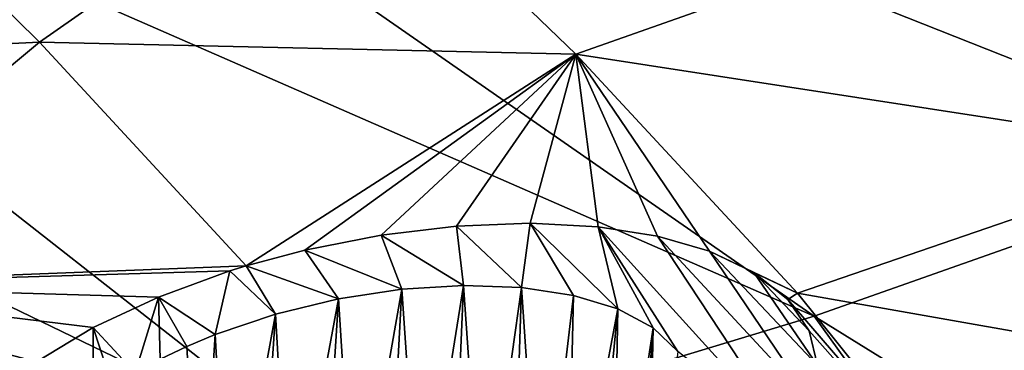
# Model space of a CAD drawing. Header units: metres. Extents: x -90 to 304, y -90 to 74.
# Tile 250 of 256: x 263.15 to 267.66, y 9.92 to 11.43. Entities that reach past the tile are written whole.
import ezdxf

# ---------------------------------------------------------------- set-up
doc = ezdxf.new("R2010")
doc.units = ezdxf.units.M
doc.layers.add('solid_21662050_350', color=7, linetype='CONTINUOUS')

msp = doc.modelspace()

# ---------------------------------------------------------------- linework, layer by layer
at = {"layer": 'solid_21662050_350'}
for points in [[(263.298676, 14.227581, 204.644012), (261.648987, 13.639167, 206.2798), (268.843079, 10.795231, 208.937225)], [(263.298676, 14.227581, 204.644012), (268.843079, 10.795231, 208.937225), (270.724823, 11.569198, 206.785782)], [(261.648987, 13.639167, 206.2798), (259.869965, 13.095754, 207.790588), (266.791626, 10.072475, 210.946411)], [(261.648987, 13.639167, 206.2798), (266.791626, 10.072475, 210.946411), (268.843079, 10.795231, 208.937225)], [(259.869965, 13.095754, 207.790588), (257.97229, 12.600593, 209.167343), (264.582581, 9.405187, 212.801529)], [(259.869965, 13.095754, 207.790588), (264.582581, 9.405187, 212.801529), (266.791626, 10.072475, 210.946411)], [(257.97229, 12.600593, 209.167343), (262.228973, 8.797293, 214.491684), (264.582581, 9.405187, 212.801529)], [(261.012238, 11.21786, 145.118866), (262.265289, 12.288722, 143.497269), (263.243134, 11.325429, 145.767731)], [(263.243134, 11.325429, 145.767731), (262.265289, 12.288722, 143.497269), (264.634674, 12.296215, 144.4823)], [(263.243134, 11.325429, 145.767731), (264.634674, 12.296215, 144.4823), (265.699005, 11.271077, 146.853546)], [(265.699005, 11.271077, 146.853546), (264.634674, 12.296215, 144.4823), (267.511963, 11.90861, 146.429916)], [(265.699005, 11.271077, 146.853546), (267.511963, 11.90861, 146.429916), (268.600311, 10.824194, 148.876175)], [(268.600311, 10.824194, 148.876175), (267.511963, 11.90861, 146.429916), (270.439819, 11.530824, 148.384995)], [(261.012238, 11.21786, 145.118866), (263.243134, 11.325429, 145.767731), (261.905914, 10.214253, 147.452576)], [(261.905914, 10.214253, 147.452576), (263.243134, 11.325429, 145.767731), (264.189758, 10.302197, 148.115402)], [(264.189758, 10.302197, 148.115402), (263.243134, 11.325429, 145.767731), (265.699005, 11.271077, 146.853546)], [(264.459106, 10.374507, 148.076981), (264.189758, 10.302197, 148.115402), (265.699005, 11.271077, 146.853546)], [(264.807312, 10.443346, 148.076859), (264.459106, 10.374507, 148.076981), (265.699005, 11.271077, 146.853546)], [(265.15329, 10.484603, 148.130615), (264.807312, 10.443346, 148.076859), (265.699005, 11.271077, 146.853546)], [(265.490265, 10.497513, 148.236389), (265.15329, 10.484603, 148.130615), (265.699005, 11.271077, 146.853546)], [(265.801422, 10.481421, 148.388153), (265.490265, 10.497513, 148.236389), (265.699005, 11.271077, 146.853546)], [(266.714569, 10.177154, 149.321671), (265.699005, 11.271077, 146.853546), (268.600311, 10.824194, 148.876175)], [(266.311676, 10.369427, 148.80011), (265.699005, 11.271077, 146.853546), (266.714569, 10.177154, 149.321671)], [(266.074188, 10.437763, 148.577637), (265.801422, 10.481421, 148.388153), (265.699005, 11.271077, 146.853546)], [(266.311676, 10.369427, 148.80011), (266.074188, 10.437763, 148.577637), (265.699005, 11.271077, 146.853546)], [(266.714569, 10.177154, 149.321671), (268.600311, 10.824194, 148.876175), (269.614441, 9.667068, 151.433548)], [(268.843079, 10.795231, 208.937225), (266.791626, 10.072475, 210.946411), (272.669403, 6.436925, 214.668228)], [(265.185425, 10.213077, 148.663376), (264.807312, 10.443346, 148.076859), (265.15329, 10.484603, 148.130615)], [(265.450195, 10.203702, 148.782303), (265.15329, 10.484603, 148.130615), (265.490265, 10.497513, 148.236389)], [(265.185425, 10.213077, 148.663376), (265.15329, 10.484603, 148.130615), (265.450195, 10.203702, 148.782303)], [(265.450195, 10.203702, 148.782303), (265.490265, 10.497513, 148.236389), (265.689209, 10.167333, 148.943344)], [(265.892303, 10.105348, 149.139572), (265.490265, 10.497513, 148.236389), (265.801422, 10.481421, 148.388153)], [(265.892303, 10.105348, 149.139572), (265.689209, 10.167333, 148.943344), (265.490265, 10.497513, 148.236389)], [(266.694244, 9.498164, 150.604095), (265.801422, 10.481421, 148.388153), (266.074188, 10.437763, 148.577637)], [(266.167267, 9.910597, 149.61644), (265.801422, 10.481421, 148.388153), (266.694244, 9.498164, 150.604095)], [(266.054291, 10.018775, 149.366852), (265.801422, 10.481421, 148.388153), (266.167267, 9.910597, 149.61644)], [(265.892303, 10.105348, 149.139572), (265.801422, 10.481421, 148.388153), (266.054291, 10.018775, 149.366852)], [(264.903351, 10.195423, 148.590363), (264.459106, 10.374507, 148.076981), (264.807312, 10.443346, 148.076859)], [(264.903351, 10.195423, 148.590363), (264.807312, 10.443346, 148.076859), (265.185425, 10.213077, 148.663376)], [(266.781128, 9.675191, 150.299774), (266.074188, 10.437763, 148.577637), (266.311676, 10.369427, 148.80011)], [(266.694244, 9.498164, 150.604095), (266.074188, 10.437763, 148.577637), (266.781128, 9.675191, 150.299774)], [(264.612946, 10.151221, 148.566299), (264.189758, 10.302197, 148.115402), (264.459106, 10.374507, 148.076981)], [(264.612946, 10.151221, 148.566299), (264.459106, 10.374507, 148.076981), (264.903351, 10.195423, 148.590363)], [(266.514923, 10.271785, 149.064529), (266.311676, 10.369427, 148.80011), (266.714569, 10.177154, 149.321671)], [(266.805725, 9.846092, 149.984375), (266.311676, 10.369427, 148.80011), (266.514923, 10.271785, 149.064529)], [(266.781128, 9.675191, 150.299774), (266.311676, 10.369427, 148.80011), (266.805725, 9.846092, 149.984375)], [(264.115509, 10.279153, 148.132278), (261.905914, 10.214253, 147.452576), (264.189758, 10.302197, 148.115402)], [(264.324066, 10.081586, 148.593338), (264.115509, 10.279153, 148.132278), (264.189758, 10.302197, 148.115402)], [(264.324066, 10.081586, 148.593338), (264.189758, 10.302197, 148.115402), (264.612946, 10.151221, 148.566299)], [(264.115509, 10.279153, 148.132278), (263.788452, 10.159695, 148.243134), (261.905914, 10.214253, 147.452576)], [(264.047607, 9.988522, 148.67215), (263.788452, 10.159695, 148.243134), (264.115509, 10.279153, 148.132278)], [(264.047607, 9.988522, 148.67215), (264.115509, 10.279153, 148.132278), (264.324066, 10.081586, 148.593338)], [(266.670715, 10.147878, 149.359924), (266.514923, 10.271785, 149.064529), (266.714569, 10.177154, 149.321671)], [(266.768494, 10.004815, 149.66893), (266.514923, 10.271785, 149.064529), (266.670715, 10.147878, 149.359924)], [(266.805725, 9.846092, 149.984375), (266.514923, 10.271785, 149.064529), (266.768494, 10.004815, 149.66893)], [(263.230377, 9.863618, 148.620087), (263.020782, 9.697251, 148.873413), (261.905914, 10.214253, 147.452576)], [(263.489594, 10.019704, 148.407242), (263.230377, 9.863618, 148.620087), (261.905914, 10.214253, 147.452576)], [(263.788452, 10.159695, 148.243134), (263.489594, 10.019704, 148.407242), (261.905914, 10.214253, 147.452576)], [(264.612946, 10.151221, 148.566299), (264.903351, 10.195423, 148.590363), (264.687134, 8.972724, 148.196304)], [(264.903351, 10.195423, 148.590363), (264.837158, 8.974923, 148.199921), (264.687134, 8.972724, 148.196304)], [(264.903351, 10.195423, 148.590363), (264.986084, 8.971399, 148.218124), (264.837158, 8.974923, 148.199921)], [(264.903351, 10.195423, 148.590363), (265.185425, 10.213077, 148.663376), (264.986084, 8.971399, 148.218124)], [(265.185425, 10.213077, 148.663376), (265.132263, 8.962191, 148.250732), (264.986084, 8.971399, 148.218124)], [(265.185425, 10.213077, 148.663376), (265.274139, 8.947398, 148.297363), (265.132263, 8.962191, 148.250732)], [(265.185425, 10.213077, 148.663376), (265.450195, 10.203702, 148.782303), (265.274139, 8.947398, 148.297363)], [(265.450195, 10.203702, 148.782303), (265.410126, 8.927184, 148.357498), (265.274139, 8.947398, 148.297363)], [(265.450195, 10.203702, 148.782303), (265.538757, 8.901771, 148.430511), (265.410126, 8.927184, 148.357498)], [(265.450195, 10.203702, 148.782303), (265.689209, 10.167333, 148.943344), (265.538757, 8.901771, 148.430511)], [(263.682037, 9.812407, 148.883026), (263.489594, 10.019704, 148.407242), (263.788452, 10.159695, 148.243134)], [(263.682037, 9.812407, 148.883026), (263.788452, 10.159695, 148.243134), (263.795288, 9.875201, 148.801132)], [(263.917664, 9.934139, 148.730576), (263.788452, 10.159695, 148.243134), (264.047607, 9.988522, 148.67215)], [(263.795288, 9.875201, 148.801132), (263.788452, 10.159695, 148.243134), (263.917664, 9.934139, 148.730576)], [(264.324066, 10.081586, 148.593338), (264.612946, 10.151221, 148.566299), (264.390442, 8.951316, 148.232819)], [(264.612946, 10.151221, 148.566299), (264.537689, 8.964827, 148.207306), (264.390442, 8.951316, 148.232819)], [(264.612946, 10.151221, 148.566299), (264.687134, 8.972724, 148.196304), (264.537689, 8.964827, 148.207306)], [(265.689209, 10.167333, 148.943344), (265.6586, 8.871435, 148.515579), (265.538757, 8.901771, 148.430511)], [(265.892303, 10.105348, 149.139572), (265.6586, 8.871435, 148.515579), (265.689209, 10.167333, 148.943344)], [(266.670715, 10.147878, 149.359924), (266.714569, 10.177154, 149.321671), (267.652588, 9.011406, 151.896667)], [(266.768494, 10.004815, 149.66893), (266.670715, 10.147878, 149.359924), (267.652588, 9.011406, 151.896667)], [(267.652588, 9.011406, 151.896667), (266.714569, 10.177154, 149.321671), (269.614441, 9.667068, 151.433548)], [(265.892303, 10.105348, 149.139572), (265.768341, 8.836511, 148.611786), (265.6586, 8.871435, 148.515579)], [(265.892303, 10.105348, 149.139572), (265.866821, 8.797379, 148.718048), (265.768341, 8.836511, 148.611786)], [(265.892303, 10.105348, 149.139572), (266.054291, 10.018775, 149.366852), (265.866821, 8.797379, 148.718048)], [(264.047607, 9.988522, 148.67215), (264.324066, 10.081586, 148.593338), (264.108887, 8.90811, 148.32608)], [(264.324066, 10.081586, 148.593338), (264.246979, 8.932341, 148.272552), (264.108887, 8.90811, 148.32608)], [(264.324066, 10.081586, 148.593338), (264.390442, 8.951316, 148.232819), (264.246979, 8.932341, 148.272552)], [(266.791626, 10.072475, 210.946411), (264.582581, 9.405187, 212.801529), (270.008789, 5.600787, 216.992432)], [(266.791626, 10.072475, 210.946411), (270.008789, 5.600787, 216.992432), (272.669403, 6.436925, 214.668228)], [(263.487976, 9.678041, 149.077026), (263.230377, 9.863618, 148.620087), (263.489594, 10.019704, 148.407242)], [(263.487976, 9.678041, 149.077026), (263.489594, 10.019704, 148.407242), (263.579224, 9.746445, 148.975342)], [(263.579224, 9.746445, 148.975342), (263.489594, 10.019704, 148.407242), (263.682037, 9.812407, 148.883026)], [(266.054291, 10.018775, 149.366852), (265.952881, 8.75447, 148.833237), (265.866821, 8.797379, 148.718048)], [(266.054291, 10.018775, 149.366852), (266.025665, 8.708253, 148.95607), (265.952881, 8.75447, 148.833237)], [(266.054291, 10.018775, 149.366852), (266.167267, 9.910597, 149.61644), (266.025665, 8.708253, 148.95607)], [(263.917664, 9.934139, 148.730576), (264.047607, 9.988522, 148.67215), (263.977692, 8.878887, 148.392822)], [(264.047607, 9.988522, 148.67215), (264.108887, 8.90811, 148.32608), (263.977692, 8.878887, 148.392822)], [(266.805725, 9.846092, 149.984375), (266.768494, 10.004815, 149.66893), (267.652588, 9.011406, 151.896667)], [(263.795288, 9.875201, 148.801132), (263.917664, 9.934139, 148.730576), (263.977692, 8.878887, 148.392822)]]:
    msp.add_3dface(points, dxfattribs=at)

doc.saveas('drawing.dxf')
